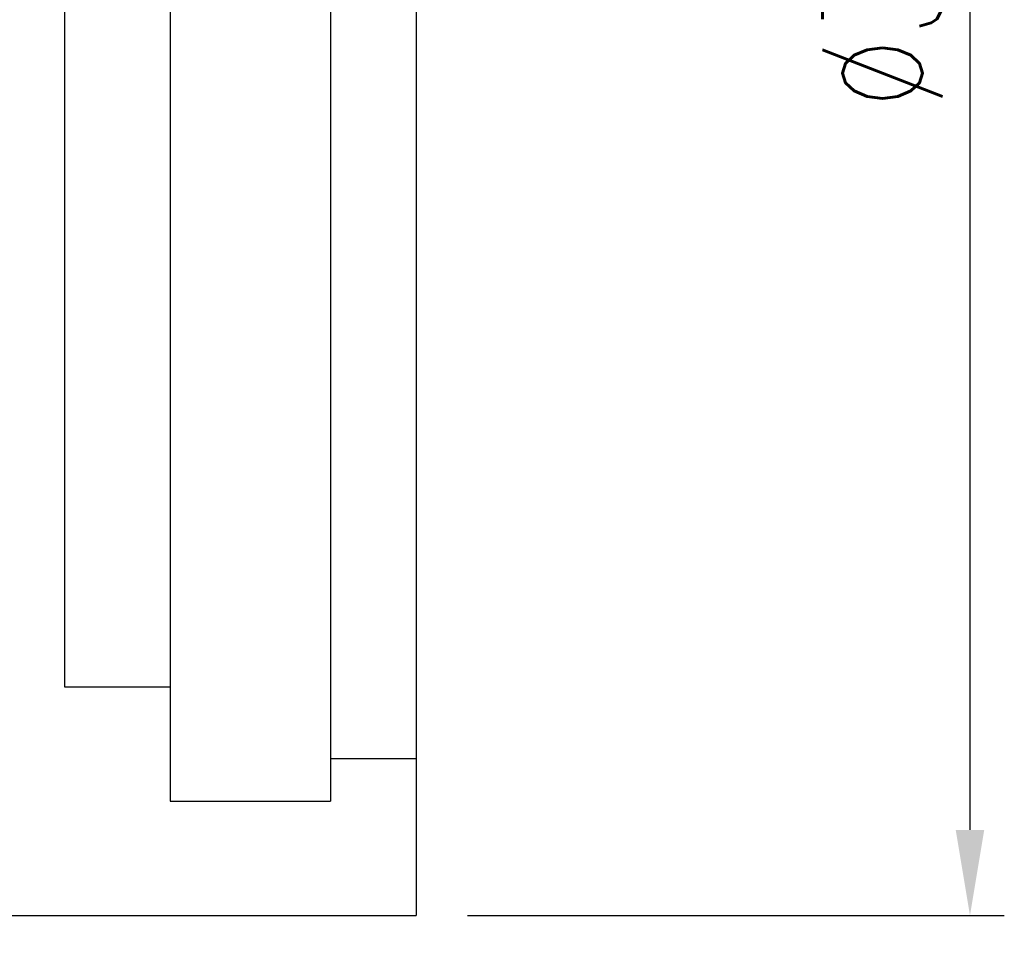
# Model space of a CAD drawing. Header units: millimetres. Extents: x -5 to 133, y 7 to 96.
# Tile 43 of 53: x 116 to 133, y 26 to 42. Entities that reach past the tile are written whole.
import ezdxf
from ezdxf.lldxf.tags import DXFTag

# ---------------------------------------------------------------- set-up
doc = ezdxf.new("R2010")
doc.units = ezdxf.units.MM
doc.header["$LTSCALE"] = 0.1
doc.layers.get('DEFPOINTS').update_dxf_attribs({"linetype": 'CONTINUOUS'})
doc.layers.add('layer 1', color=7, linetype='CONTINUOUS')
doc.styles.add('DIM-7', font='SIMPLEX.shx', dxfattribs={"width": 0.7, "bigfont": 'chineset.shx'})
tags = doc.linetypes.add('DASHED', pattern=[25.72, 12.86, -12.86]).pattern_tags.tags
tags[6:7] = [DXFTag(74, 4), DXFTag(75, 0), DXFTag(340, '0'), DXFTag(46, 0.0), DXFTag(50, 0.0), DXFTag(44, 0.0), DXFTag(45, 0.0)]
tags[4:5] = [DXFTag(74, 4), DXFTag(75, 0), DXFTag(340, '0'), DXFTag(46, 0.0), DXFTag(50, 0.0), DXFTag(44, 0.0), DXFTag(45, 0.0)]
doc.dimstyles.new('CNS', dxfattribs={"dimtxt": 3.5, "dimasz": 2.5, "dimexe": 1, "dimexo": 1.5, "dimgap": 0.09, "dimtad": 0, "dimdsep": 46, "dimtxsty": 'DIM-7', "dimcen": 0.09, "dimclrd": 1, "dimclre": 1, "dimclrt": 4, "dimadec": 0, "dimazin": 0, "dimtfac": 1, "dimtix": 1, "dimtmove": 2, "dimatfit": 3, "dimfxl": 1, "dimtvp": 0.971429, "dimtolj": 1, "dimarcsym": 0})

# ---------------------------------------------------------------- blocks, each defined once
blk = doc.blocks.new('*D7')
at = {"layer": 'DEFPOINTS', "color": 0, "transparency": 16777216}
for p in [(77.924, 26.699), (122.924, 26.699), (122.924, 7.331)]:
    blk.add_point(p, dxfattribs=at)
at = {"layer": 'layer 1', "lineweight": -2, "transparency": 16777216}
for p, q in [((77.924, 25.799), (77.924, 6.731)), ((122.924, 25.799), (122.924, 6.731)), ((79.424, 7.331), (121.424, 7.331))]:
    blk.add_line(p, q, dxfattribs=at)
at = {"layer": 'layer 1', "transparency": 16777216}
for points in [[(79.424, 7.581), (79.424, 7.081), (77.924, 7.331)], [(121.424, 7.581), (121.424, 7.081), (122.924, 7.331)]]:
    blk.add_solid(points, dxfattribs=at)
at = {"layer": 'layer 1', "transparency": 16777216, "insert": (100.424, 8.861), "char_height": 2.1, "attachment_point": 5, "style": 'DIM-7'}
blk.add_mtext('\\A1;45', dxfattribs=at)
blk = doc.blocks.new('*D9')
at = {"layer": 'DEFPOINTS', "color": 0, "transparency": 16777216}
for p in [(122.924, 58.699), (122.924, 26.699), (132.611, 26.699)]:
    blk.add_point(p, dxfattribs=at)
at = {"layer": 'layer 1', "lineweight": -2, "transparency": 16777216}
for p, q in [((123.824, 58.699), (133.211, 58.699)), ((132.611, 57.199), (132.611, 28.199)), ((123.824, 26.699), (133.211, 26.699))]:
    blk.add_line(p, q, dxfattribs=at)
at = {"layer": 'layer 1', "transparency": 16777216}
for points in [[(132.361, 57.199), (132.861, 57.199), (132.611, 58.699)], [(132.361, 28.199), (132.861, 28.199), (132.611, 26.699)]]:
    blk.add_solid(points, dxfattribs=at)
at = {"layer": 'layer 1', "transparency": 16777216, "insert": (131.081, 42.699), "char_height": 2.1, "attachment_point": 5, "rotation": 90, "style": 'DIM-7'}
blk.add_mtext('\\A1;%%C32', dxfattribs=at)

msp = doc.modelspace()

# ---------------------------------------------------------------- linework, layer by layer
at = {"layer": 'layer 1', "linetype": 'Continuous'}
for p in [(122.924, 58.699), (98.024, 26.699)]:
    msp.add_line(p, (122.924, 26.699), dxfattribs=at)
at = {"layer": 'layer 1', "linetype": 'DASHED'}
for p, q in [((118.624, 56.699), (118.624, 28.699)), ((121.424, 56.699), (121.424, 28.699)), ((116.774, 54.699), (116.774, 30.699)), ((116.774, 30.699), (118.624, 30.699)), ((121.424, 29.449), (122.924, 29.449)), ((118.624, 28.699), (121.424, 28.699))]:
    msp.add_line(p, q, dxfattribs=at)

# ---------------------------------------------------------------- dimensions: what is measured, and where the dimension line sits
at = {"layer": 'layer 1'}
dim = msp.add_linear_dim(base=(132.611, 26.699), p1=(122.924, 58.699), p2=(122.924, 26.699), angle=90, text='%%C<>', dimstyle='CNS', override={"dimscale": 0.6, "dimgap": 0.8, "dimtad": 1, "dimclrd": 256, "dimclre": 256, "dimclrt": 256, "dimadec": 2, "dimazin": 2, "dimtmove": 1}, dxfattribs=at)
dim.commit()
dim.dimension.update_dxf_attribs({"geometry": '*D9', "text_midpoint": (131.081, 42.699)})
dim = msp.add_linear_dim(base=(122.924, 7.331), p1=(77.924, 26.699), p2=(122.924, 26.699), dimstyle='CNS', override={"dimscale": 0.6, "dimgap": 0.8, "dimtad": 1, "dimclrd": 256, "dimclre": 256, "dimclrt": 256, "dimadec": 2, "dimazin": 2, "dimtmove": 1}, dxfattribs=at)
dim.commit()
dim.dimension.update_dxf_attribs({"geometry": '*D7', "text_midpoint": (100.424, 8.861)})

doc.saveas('drawing.dxf')
